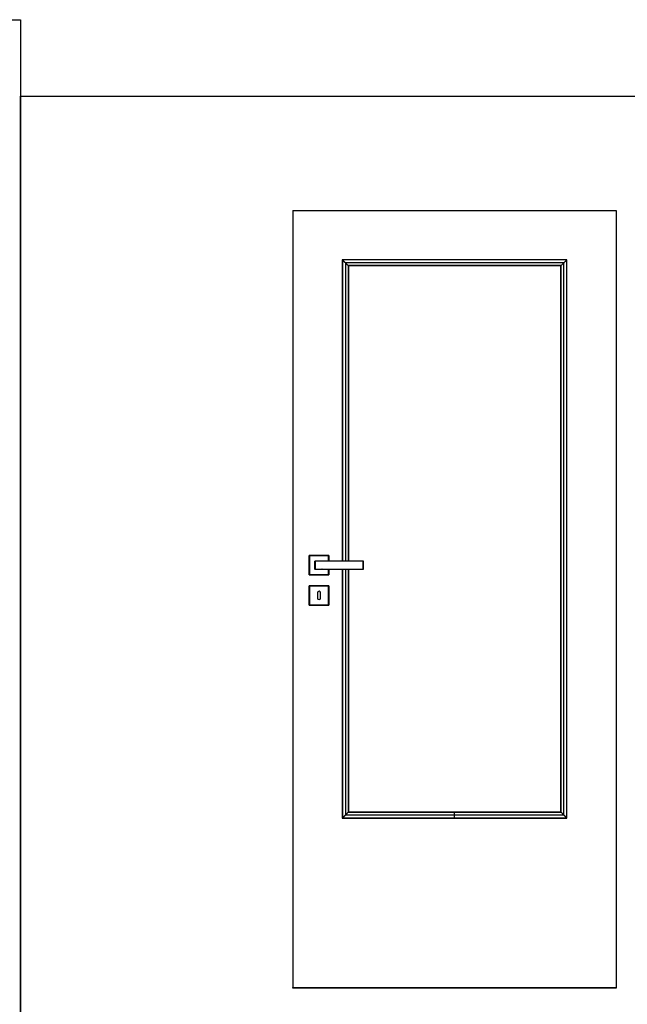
# Model space of a CAD drawing. Header units: millimetres. Extents: x -10980 to 5840, y 5 to 4205.
# Tile 24 of 32: x 98 to 1684, y 1635 to 4205. Entities that reach past the tile are written whole.
import ezdxf

# ---------------------------------------------------------------- set-up
doc = ezdxf.new("R2010")
doc.units = ezdxf.units.MM
doc.layers.add('152', color=250, linetype='Continuous')
doc.layers.add('256', color=250, linetype='Continuous')

msp = doc.modelspace()

# ---------------------------------------------------------------- linework, layer by layer
at = {"layer": '152', "linetype": 'Continuous', "lineweight": -3}
for p, q in [((810.8, 3707.4), (1654.8, 3707.4)), ((810.8, 3707.4), (810.8, 1679.4)), ((1654.8, 3707.4), (1654.8, 1679.4)), ((1526, 3578.5), (939.6, 3578.5)), ((939.6, 3578.5), (939.6, 2792.4)), ((1526, 2121.2), (1526, 3578.5)), ((956, 3562.2), (956, 2792.4)), ((1509.6, 3562.2), (956, 3562.2)), ((1509.6, 2137.6), (1509.6, 3562.2)), ((853.3, 2756.4), (853.3, 2806.4)), ((853.8, 2806.4), (853.3, 2806.4)), ((853.8, 2806.9), (903.8, 2806.9)), ((853.8, 2806.9), (853.8, 2806.4)), ((903.8, 2806.4), (853.8, 2806.4)), ((853.8, 2806.4), (853.8, 2756.4)), ((903.8, 2806.9), (903.8, 2806.4)), ((903.8, 2792.4), (903.8, 2806.4)), ((904.3, 2806.4), (903.8, 2806.4)), ((904.3, 2806.4), (904.3, 2792.4)), ((853.3, 2756.4), (853.8, 2756.4)), ((853.8, 2756.4), (903.8, 2756.4)), ((853.8, 2756.4), (853.8, 2755.9)), ((903.8, 2755.9), (853.8, 2755.9)), ((903.8, 2770.7), (903.8, 2771)), ((903.8, 2756.4), (903.8, 2770.4)), ((904.3, 2756.4), (903.8, 2756.4)), ((903.8, 2755.9), (903.8, 2756.4)), ((904.3, 2771), (904.3, 2770.7)), ((904.3, 2770.4), (904.3, 2756.4)), ((939.6, 2770.4), (939.6, 2121.2)), ((956, 2770.4), (956, 2137.6)), ((853.3, 2727.4), (853.8, 2727.4)), ((853.3, 2677.4), (853.3, 2727.4)), ((853.8, 2727.9), (853.8, 2727.4)), ((853.8, 2727.9), (903.8, 2727.9)), ((903.8, 2727.4), (853.8, 2727.4)), ((853.8, 2727.4), (853.8, 2677.4)), ((903.8, 2727.9), (903.8, 2727.4)), ((903.8, 2677.4), (903.8, 2727.4)), ((904.3, 2727.4), (903.8, 2727.4)), ((904.3, 2727.4), (904.3, 2677.4)), ((874.8, 2709.4), (874.8, 2695.4)), ((882.8, 2695.4), (882.8, 2709.4)), ((853.3, 2677.4), (853.8, 2677.4)), ((853.8, 2677.4), (853.8, 2676.9)), ((853.8, 2677.4), (903.8, 2677.4)), ((903.8, 2676.9), (853.8, 2676.9)), ((903.8, 2676.9), (903.8, 2677.4)), ((903.8, 2677.4), (904.3, 2677.4)), ((956, 2137.6), (1232.8, 2137.6)), ((1232.8, 2137.6), (1509.6, 2137.6)), ((939.6, 2121.2), (1232.8, 2121.2)), ((1232.8, 2121.2), (1526, 2121.2)), ((810.8, 1679.4), (1654.8, 1679.4)), ((810.8, 1677.4), (810.8, 1679.4)), ((1654.8, 1677.4), (810.8, 1677.4)), ((1654.8, 1679.4), (1654.8, 1677.4))]:
    msp.add_line(p, q, dxfattribs=at)
for centre, radius, start, end in [((853.8, 2806.4), 0.5, 90, 180), ((903.8, 2806.4), 0.5, 0, 90), ((868.8, 2791.9), 0.5, 90, 180), ((993.8, 2791.9), 0.5, 0, 90), ((853.8, 2756.4), 0.5, 180, 270), ((868.8, 2770.9), 0.5, 180, 270), ((903.8, 2756.4), 0.5, 270, 0), ((993.8, 2770.9), 0.5, 270, 0), ((853.8, 2727.4), 0.5, 90, 180), ((903.8, 2727.4), 0.5, 0, 90), ((878.8, 2709.4), 4, 0, 180), ((853.8, 2677.4), 0.5, 180, 270), ((878.8, 2695.4), 4, 180, 0), ((903.8, 2677.4), 0.5, 270, 0)]:
    msp.add_arc(centre, radius, start, end, dxfattribs=at)
for centre, major_axis, ratio, start_param, end_param in [((868.8, 2791.9), (0.5, 0), 0.4722, 3.141593, 4.709247), ((868.8, 2791.9), (0, 0.5), 0.003565, 0, 2.062579), ((993.8, 2791.9), (0, 0.5), 0.001266, 0, 1.053591), ((993.8, 2791.9), (0.5, 0), 0.494453, 0, 1.571897), ((868.8, 2770.9), (0.5, 0), 0.4722, 1.573939, 3.141593), ((868.8, 2770.9), (0, 0.5), 0.003565, 1.079014, 3.141593), ((993.8, 2770.9), (0.5, 0), 0.494453, 4.711288, 6.283185), ((993.8, 2770.9), (0, 0.5), 0.001266, 2.088001, 3.141593)]:
    msp.add_ellipse(centre, major_axis=major_axis, ratio=ratio, start_param=start_param, end_param=end_param, dxfattribs=at)
for points, knots in [([(939.7, 3578.5), (939.7, 3575.5), (939.7, 3567.9), (939.7, 3557), (939.7, 3546.2), (939.7, 3537.1), (939.7, 3528.5), (939.7, 3519.7), (939.7, 3510.9), (939.7, 3486.4), (939.7, 3431.8), (939.7, 3321), (939.7, 3123.1), (939.7, 2938.2), (939.7, 2812.5), (939.7, 2792.4)], [0, 0, 0, 0, 0.011413, 0.029048, 0.04177, 0.052514, 0.063512, 0.074737, 0.085998, 0.097259, 0.168041, 0.294437, 0.520145, 0.923195, 1, 1, 1, 1]), ([(944.6, 3573.6), (944.6, 3573.6), (944.5, 3573.7), (944.4, 3573.8), (944.3, 3573.9), (944.1, 3574.1), (944, 3574.2), (943.7, 3574.5), (943.4, 3574.8), (943.1, 3575.1), (943, 3575.2), (942.7, 3575.5), (942.6, 3575.6), (942.5, 3575.7), (942.4, 3575.8), (942.3, 3575.9), (942.2, 3576), (942.1, 3576.1), (942, 3576.2), (941.8, 3576.4), (941.7, 3576.5), (941.5, 3576.7), (941.4, 3576.8), (941.2, 3577), (941.2, 3577), (941.1, 3577.1), (941.1, 3577.1), (941, 3577.2), (941, 3577.2), (940.9, 3577.3), (940.8, 3577.4), (940.6, 3577.6), (940.6, 3577.6), (940.5, 3577.7), (940.5, 3577.7), (940.4, 3577.8), (940.4, 3577.8), (940.4, 3577.8), (940.3, 3577.9), (940.2, 3578), (940.2, 3578), (940.1, 3578.1), (940.1, 3578.1), (940, 3578.2)], [0, 0, 0, 0, 0.03125, 0.03125, 0.0625, 0.0625, 0.125, 0.125, 0.25, 0.25, 0.3125, 0.3125, 0.375, 0.375, 0.40625, 0.40625, 0.4375, 0.4375, 0.5, 0.5, 0.5625, 0.5625, 0.625, 0.625, 0.65625, 0.65625, 0.671875, 0.671875, 0.6875, 0.6875, 0.75, 0.75, 0.8125, 0.8125, 0.828125, 0.828125, 0.84375, 0.84375, 0.875, 0.875, 0.9375, 0.9375, 1, 1, 1, 1]), ([(948, 3570.2), (947.9, 3570.3), (947.8, 3570.4), (947.5, 3570.7), (947.4, 3570.8), (947.1, 3571.1), (947, 3571.2), (946.8, 3571.4), (946.7, 3571.5), (946.5, 3571.6), (946.5, 3571.7), (946.4, 3571.8), (946.3, 3571.9), (946.1, 3572.1), (945.8, 3572.4), (945.7, 3572.5), (945.4, 3572.8), (945.1, 3573.1), (944.8, 3573.4), (944.6, 3573.6)], [0, 0, 0, 0, 0.125, 0.125, 0.25, 0.25, 0.375, 0.375, 0.4375, 0.46875, 0.46875, 0.5, 0.5, 0.625, 0.625, 0.75, 0.75, 0.875, 1, 1, 1, 1]), ([(1517.6, 3570.2), (1517.8, 3570.3), (1517.9, 3570.4), (1518.1, 3570.7), (1518.3, 3570.8), (1518.5, 3571.1), (1518.7, 3571.2), (1518.9, 3571.4), (1519, 3571.5), (1519.1, 3571.6), (1519.2, 3571.7), (1519.2, 3571.8), (1519.4, 3571.9), (1519.6, 3572.1), (1519.8, 3572.4), (1520, 3572.5), (1520.3, 3572.8), (1520.6, 3573.1), (1520.9, 3573.4), (1521, 3573.6)], [0, 0, 0, 0, 0.125, 0.125, 0.25, 0.25, 0.375, 0.375, 0.4375, 0.46875, 0.46875, 0.5, 0.5, 0.625, 0.625, 0.75, 0.75, 0.875, 1, 1, 1, 1]), ([(1521, 3573.6), (1521.1, 3573.6), (1521.2, 3573.7), (1521.3, 3573.8), (1521.3, 3573.9), (1521.5, 3574.1), (1521.6, 3574.2), (1522, 3574.5), (1522.2, 3574.8), (1522.6, 3575.1), (1522.7, 3575.2), (1522.9, 3575.5), (1523, 3575.6), (1523.2, 3575.7), (1523.3, 3575.8), (1523.4, 3575.9), (1523.4, 3576), (1523.6, 3576.1), (1523.7, 3576.2), (1523.9, 3576.4), (1524, 3576.5), (1524.2, 3576.7), (1524.3, 3576.8), (1524.4, 3577), (1524.5, 3577), (1524.6, 3577.1), (1524.6, 3577.1), (1524.6, 3577.2), (1524.7, 3577.2), (1524.8, 3577.3), (1524.9, 3577.4), (1525, 3577.6), (1525.1, 3577.6), (1525.2, 3577.7), (1525.2, 3577.7), (1525.2, 3577.8), (1525.3, 3577.8), (1525.3, 3577.8), (1525.3, 3577.9), (1525.4, 3578), (1525.5, 3578), (1525.6, 3578.1), (1525.6, 3578.1), (1525.6, 3578.2)], [0, 0, 0, 0, 0.03125, 0.03125, 0.0625, 0.0625, 0.125, 0.125, 0.25, 0.25, 0.3125, 0.3125, 0.375, 0.375, 0.40625, 0.40625, 0.4375, 0.4375, 0.5, 0.5, 0.5625, 0.5625, 0.625, 0.625, 0.65625, 0.65625, 0.671875, 0.671875, 0.6875, 0.6875, 0.75, 0.75, 0.8125, 0.8125, 0.828125, 0.828125, 0.84375, 0.84375, 0.875, 0.875, 0.9375, 0.9375, 1, 1, 1, 1]), ([(1526, 2121.2), (1526, 2124.2), (1526, 2131.8), (1526, 2142.8), (1526, 2153.6), (1526, 2162.6), (1526, 2171.2), (1526, 2180), (1526, 2188.8), (1526, 2213.3), (1526, 2267.9), (1526, 2378.7), (1526, 2576.6), (1526, 2875.8), (1526, 3175), (1526, 3394.6), (1526, 3483.1), (1526, 3515.7), (1526, 3525.3), (1526, 3535.5), (1526, 3548.3), (1526, 3563), (1526, 3573.7), (1526, 3578.5)], [0, 0, 0, 0, 0.006162, 0.015675, 0.022538, 0.028334, 0.034267, 0.040322, 0.046397, 0.052472, 0.090655, 0.15884, 0.280598, 0.498023, 0.774747, 0.896505, 0.950079, 0.957064, 0.96366, 0.969786, 0.978004, 0.990079, 1, 1, 1, 1]), ([(955, 3563.2), (954.7, 3563.5), (954.2, 3564), (953.6, 3564.6), (953.3, 3564.9), (952.8, 3565.4), (952.4, 3565.8), (952, 3566.2), (951.7, 3566.5), (951.5, 3566.7), (951.1, 3567.1), (950.7, 3567.5), (950.2, 3568), (949.9, 3568.3), (949.8, 3568.4), (949.1, 3569.1), (948.6, 3569.6), (948, 3570.2)], [0, 0, 0, 0, 0.125, 0.1875, 0.25, 0.25, 0.375, 0.4375, 0.4375, 0.5, 0.5, 0.625, 0.6875, 0.6875, 0.75, 0.75, 1, 1, 1, 1]), ([(956, 3562.2), (956, 3562.2), (956, 3562.2), (956, 3562.2), (956, 3562.2), (956, 3562.2), (956, 3562.2), (956, 3562.2), (955.9, 3562.3), (955.9, 3562.3), (955.9, 3562.3), (955.9, 3562.3), (955.8, 3562.4), (955.8, 3562.4), (955.8, 3562.4), (955.7, 3562.5), (955.6, 3562.6), (955.5, 3562.7), (955.5, 3562.7), (955.5, 3562.7), (955.5, 3562.7), (955.4, 3562.8), (955.4, 3562.8), (955.3, 3562.9), (955.2, 3563), (955.1, 3563.1), (955, 3563.2), (955, 3563.2)], [0, 0, 0, 0, 0.119689, 0.119689, 0.151128, 0.151128, 0.182568, 0.182568, 0.245447, 0.308327, 0.339766, 0.339766, 0.371206, 0.371206, 0.496965, 0.496965, 0.622724, 0.622724, 0.654163, 0.654163, 0.685603, 0.685603, 0.748482, 0.748482, 0.874241, 0.874241, 1, 1, 1, 1]), ([(1509.6, 3562.2), (1509.6, 3562.2), (1509.6, 3562.2), (1509.7, 3562.2), (1509.7, 3562.2), (1509.7, 3562.2), (1509.7, 3562.2), (1509.7, 3562.2), (1509.7, 3562.3), (1509.8, 3562.3), (1509.8, 3562.3), (1509.8, 3562.3), (1509.8, 3562.4), (1509.9, 3562.4), (1509.9, 3562.4), (1510, 3562.5), (1510.1, 3562.6), (1510.1, 3562.7), (1510.1, 3562.7), (1510.2, 3562.7), (1510.2, 3562.7), (1510.2, 3562.8), (1510.3, 3562.8), (1510.4, 3562.9), (1510.4, 3563), (1510.6, 3563.1), (1510.6, 3563.2), (1510.7, 3563.2)], [0, 0, 0, 0, 0.119778, 0.119778, 0.151214, 0.151214, 0.182651, 0.182651, 0.245524, 0.308397, 0.339833, 0.339833, 0.37127, 0.37127, 0.497016, 0.497016, 0.622762, 0.622762, 0.654198, 0.654198, 0.685635, 0.685635, 0.748508, 0.748508, 0.874254, 0.874254, 1, 1, 1, 1]), ([(1510.7, 3563.2), (1511.3, 3563.8), (1511.9, 3564.4), (1512.8, 3565.3), (1513.3, 3565.8), (1513.7, 3566.2), (1514, 3566.5), (1514.1, 3566.7), (1514.6, 3567.1), (1515, 3567.5), (1515.4, 3568), (1515.7, 3568.3), (1515.9, 3568.4), (1516.6, 3569.1), (1517.1, 3569.6), (1517.6, 3570.2)], [0, 0, 0, 0, 0.25, 0.25, 0.375, 0.4375, 0.4375, 0.5, 0.5, 0.625, 0.6875, 0.6875, 0.75, 0.75, 1, 1, 1, 1]), ([(868.3, 2770.9), (868.3, 2771.3), (868.3, 2772.1), (868.3, 2772.9), (868.3, 2773.6), (868.3, 2773.8), (868.3, 2774.1), (868.3, 2774.2), (868.3, 2774.4), (868.3, 2775), (868.3, 2776), (868.3, 2777.3), (868.3, 2778.6), (868.3, 2779.5), (868.3, 2780.5), (868.3, 2780.9), (868.3, 2781.8), (868.3, 2782.3), (868.3, 2783.2), (868.3, 2784.1), (868.3, 2785.4), (868.3, 2786.8), (868.3, 2787.6), (868.3, 2788.3), (868.3, 2788.5), (868.3, 2788.9), (868.3, 2789.2), (868.3, 2789.8), (868.3, 2790.6), (868.3, 2791.5), (868.3, 2791.9)], [0, 0, 0, 0, 0.0625, 0.125, 0.125, 0.15625, 0.15625, 0.171875, 0.171875, 0.1875, 0.25, 0.3125, 0.375, 0.4375, 0.4375, 0.5, 0.5, 0.5625, 0.5625, 0.625, 0.6875, 0.75, 0.8125, 0.8125, 0.84375, 0.84375, 0.875, 0.875, 0.9375, 1, 1, 1, 1]), ([(868.8, 2792.4), (874, 2792.4), (879.2, 2792.4), (887.1, 2792.4), (889.7, 2792.4), (894.9, 2792.4), (897.5, 2792.4), (902.7, 2792.4), (905.3, 2792.4), (910.5, 2792.4), (913.1, 2792.4), (918.3, 2792.4), (920.9, 2792.4), (924.8, 2792.4), (926.1, 2792.4), (928.7, 2792.4), (930, 2792.4), (932.6, 2792.4), (933.9, 2792.4), (936.5, 2792.4), (937.8, 2792.4), (941.7, 2792.4), (947, 2792.4), (952.2, 2792.4), (957.4, 2792.4), (960, 2792.4), (967.8, 2792.4), (973, 2792.4), (983.4, 2792.4), (988.6, 2792.4), (993.8, 2792.4)], [0, 0, 0, 0, 0.125, 0.125, 0.1875, 0.1875, 0.25, 0.25, 0.3125, 0.3125, 0.375, 0.375, 0.4375, 0.4375, 0.46875, 0.46875, 0.5, 0.5, 0.53125, 0.53125, 0.5625, 0.5625, 0.625, 0.6875, 0.6875, 0.75, 0.75, 0.875, 0.875, 1, 1, 1, 1]), ([(975.5, 2792.1), (973.8, 2792.1), (972.1, 2792), (967.8, 2792), (965.2, 2792), (960, 2792), (957.4, 2792), (952.2, 2791.9), (949.6, 2791.9), (944.4, 2791.9), (941.7, 2791.9), (937.8, 2791.9), (936.5, 2791.9), (933.9, 2791.9), (932.6, 2791.9), (930, 2791.9), (928.7, 2791.9), (926.1, 2791.9), (924.8, 2791.8), (920.9, 2791.8), (918.3, 2791.8), (913.1, 2791.8), (910.5, 2791.8), (905.3, 2791.8), (902.7, 2791.8), (897.5, 2791.7), (894.9, 2791.7), (889.7, 2791.7), (887.1, 2791.7), (879.2, 2791.7), (874, 2791.6), (868.8, 2791.6)], [0, 0, 0, 0, 0.047828, 0.047828, 0.121072, 0.121072, 0.194316, 0.194316, 0.26756, 0.26756, 0.340804, 0.340804, 0.377426, 0.377426, 0.414048, 0.414048, 0.45067, 0.45067, 0.487292, 0.487292, 0.560536, 0.560536, 0.63378, 0.63378, 0.707024, 0.707024, 0.780268, 0.780268, 0.853512, 0.853512, 1, 1, 1, 1]), ([(868.8, 2791.6), (868.8, 2791.2), (868.8, 2790.4), (868.8, 2789.6), (868.8, 2789), (868.8, 2788.8), (868.8, 2788.4), (868.8, 2788.1), (868.8, 2787.5), (868.8, 2786.6), (868.8, 2785.3), (868.8, 2784), (868.8, 2783.2), (868.8, 2782.3), (868.8, 2781.8), (868.8, 2780.9), (868.8, 2780.5), (868.8, 2779.6), (868.8, 2778.7), (868.8, 2777.4), (868.8, 2776.1), (868.8, 2775.2), (868.8, 2774.7), (868.8, 2774.6), (868.8, 2774.4), (868.8, 2774.3), (868.8, 2774), (868.8, 2773.5), (868.8, 2773.1), (868.8, 2772.7), (868.8, 2772.5), (868.8, 2771.9), (868.8, 2771.5), (868.8, 2771.1)], [0, 0, 0, 0, 0.0625, 0.125, 0.125, 0.15625, 0.15625, 0.1875, 0.1875, 0.25, 0.3125, 0.375, 0.4375, 0.4375, 0.5, 0.5, 0.5625, 0.5625, 0.625, 0.6875, 0.75, 0.8125, 0.8125, 0.828125, 0.828125, 0.84375, 0.84375, 0.875, 0.90625, 0.90625, 0.9375, 0.9375, 1, 1, 1, 1]), ([(993.8, 2792.1), (988.6, 2792.1), (983.4, 2792.1), (977.3, 2792.1), (976.4, 2792.1), (975.5, 2792.1)], [0, 0, 0, 0, 0.852152, 0.852152, 1, 1, 1, 1]), ([(993.8, 2770.6), (993.8, 2771), (993.8, 2771.9), (993.8, 2772.7), (993.8, 2773.4), (993.8, 2773.7), (993.8, 2774), (993.8, 2774.3), (993.8, 2774.4), (993.8, 2774.9), (993.8, 2775.4), (993.8, 2776.3), (993.8, 2777.2), (993.8, 2778.6), (993.8, 2779.5), (993.8, 2780.4), (993.8, 2780.9), (993.8, 2781.8), (993.8, 2782.3), (993.8, 2783.2), (993.8, 2784.2), (993.8, 2785.5), (993.8, 2786.4), (993.8, 2787.4), (993.8, 2787.8), (993.8, 2788.4), (993.8, 2788.5), (993.8, 2788.7), (993.8, 2789), (993.8, 2789.5), (993.8, 2789.8), (993.8, 2790), (993.8, 2790.1), (993.8, 2790.4), (993.8, 2790.7), (993.8, 2791.3), (993.8, 2791.7), (993.8, 2792.1)], [0, 0, 0, 0, 0.0625, 0.125, 0.125, 0.15625, 0.171875, 0.171875, 0.1875, 0.1875, 0.25, 0.25, 0.3125, 0.375, 0.4375, 0.4375, 0.5, 0.5, 0.5625, 0.5625, 0.625, 0.6875, 0.75, 0.75, 0.8125, 0.8125, 0.828125, 0.828125, 0.84375, 0.875, 0.890625, 0.890625, 0.90625, 0.90625, 0.9375, 0.9375, 1, 1, 1, 1]), ([(994.3, 2791.9), (994.3, 2791.5), (994.3, 2790.7), (994.3, 2789.8), (994.3, 2789.2), (994.3, 2789), (994.3, 2788.5), (994.3, 2788.3), (994.3, 2787.7), (994.3, 2787.2), (994.3, 2786.3), (994.3, 2785.5), (994.3, 2784.1), (994.3, 2783.2), (994.3, 2782.3), (994.3, 2781.8), (994.3, 2780.9), (994.3, 2780.4), (994.3, 2779.5), (994.3, 2778.6), (994.3, 2777.3), (994.3, 2776.4), (994.3, 2775.5), (994.3, 2775.1), (994.3, 2774.5), (994.3, 2774.4), (994.3, 2774.2), (994.3, 2773.9), (994.3, 2773.6), (994.3, 2772.9), (994.3, 2772.1), (994.3, 2771.3), (994.3, 2770.9)], [0, 0, 0, 0, 0.0625, 0.125, 0.125, 0.15625, 0.15625, 0.1875, 0.1875, 0.25, 0.25, 0.3125, 0.375, 0.4375, 0.4375, 0.5, 0.5, 0.5625, 0.5625, 0.625, 0.6875, 0.75, 0.75, 0.8125, 0.8125, 0.828125, 0.828125, 0.84375, 0.875, 0.875, 0.9375, 1, 1, 1, 1]), ([(868.8, 2771.1), (874, 2771.1), (879.2, 2771.1), (887.1, 2771.1), (889.7, 2771), (894.9, 2771), (897.5, 2771), (902.7, 2771), (905.3, 2771), (910.5, 2770.9), (913.1, 2770.9), (918.3, 2770.9), (920.9, 2770.9), (924.8, 2770.9), (926.1, 2770.9), (928.7, 2770.9), (930, 2770.9), (932.6, 2770.9), (933.9, 2770.9), (936.5, 2770.9), (937.8, 2770.8), (941.7, 2770.8), (944.4, 2770.8), (949.6, 2770.8), (952.2, 2770.8), (957.4, 2770.8), (960, 2770.7), (965.2, 2770.7), (967.8, 2770.7), (973, 2770.7), (975.6, 2770.7), (983.4, 2770.6), (988.6, 2770.6), (993.8, 2770.6)], [0, 0, 0, 0, 0.125, 0.125, 0.1875, 0.1875, 0.25, 0.25, 0.3125, 0.3125, 0.375, 0.375, 0.4375, 0.4375, 0.46875, 0.46875, 0.5, 0.5, 0.53125, 0.53125, 0.5625, 0.5625, 0.625, 0.625, 0.6875, 0.6875, 0.75, 0.75, 0.8125, 0.8125, 0.875, 0.875, 1, 1, 1, 1]), ([(993.8, 2770.4), (988.6, 2770.4), (983.4, 2770.4), (973, 2770.4), (967.8, 2770.4), (960, 2770.4), (957.4, 2770.4), (952.2, 2770.4), (947, 2770.4), (941.7, 2770.4), (937.8, 2770.4), (936.5, 2770.4), (933.9, 2770.4), (932.6, 2770.4), (930, 2770.4), (928.7, 2770.4), (926.1, 2770.4), (924.8, 2770.4), (920.9, 2770.4), (918.3, 2770.4), (913.1, 2770.4), (910.5, 2770.4), (905.3, 2770.4), (902.7, 2770.4), (897.5, 2770.4), (894.9, 2770.4), (889.7, 2770.4), (887.1, 2770.4), (879.2, 2770.4), (874, 2770.4), (868.8, 2770.4)], [0, 0, 0, 0, 0.125, 0.125, 0.25, 0.25, 0.3125, 0.3125, 0.375, 0.4375, 0.4375, 0.46875, 0.46875, 0.5, 0.5, 0.53125, 0.53125, 0.5625, 0.5625, 0.625, 0.625, 0.6875, 0.6875, 0.75, 0.75, 0.8125, 0.8125, 0.875, 0.875, 1, 1, 1, 1]), ([(886.7, 2771.3), (886.5, 2771.2), (886.3, 2771), (886, 2770.8), (885.9, 2770.7), (885.7, 2770.6), (885.6, 2770.5), (885.5, 2770.4)], [0, 0, 0, 0, 0.469777, 0.469777, 0.734889, 0.734889, 1, 1, 1, 1]), ([(939.7, 2770.4), (939.7, 2663.4), (939.7, 2497.3), (939.7, 2305.2), (939.7, 2216.6), (939.7, 2184), (939.7, 2174.4), (939.7, 2164.2), (939.7, 2151.4), (939.7, 2136.7), (939.7, 2126), (939.7, 2121.2)], [0, 0, 0, 0, 0.494325, 0.767662, 0.887931, 0.903611, 0.91842, 0.932173, 0.950622, 0.977727, 1, 1, 1, 1]), ([(955, 2136.5), (954.7, 2136.2), (954.2, 2135.7), (953.6, 2135.1), (953.3, 2134.8), (952.8, 2134.4), (952.4, 2133.9), (952, 2133.5), (951.7, 2133.2), (951.5, 2133.1), (951.1, 2132.6), (950.7, 2132.2), (950.2, 2131.8), (949.9, 2131.5), (949.8, 2131.3), (949.1, 2130.6), (948.6, 2130.1), (948, 2129.6)], [0, 0, 0, 0, 0.125, 0.1875, 0.25, 0.25, 0.375, 0.4375, 0.4375, 0.5, 0.5, 0.625, 0.6875, 0.6875, 0.75, 0.75, 1, 1, 1, 1]), ([(956, 2137.6), (956, 2137.6), (956, 2137.6), (956, 2137.5), (956, 2137.5), (956, 2137.5), (956, 2137.5), (956, 2137.5), (955.9, 2137.5), (955.9, 2137.4), (955.9, 2137.4), (955.9, 2137.4), (955.8, 2137.4), (955.8, 2137.3), (955.8, 2137.3), (955.7, 2137.2), (955.6, 2137.1), (955.5, 2137.1), (955.5, 2137.1), (955.5, 2137), (955.5, 2137), (955.4, 2137), (955.4, 2136.9), (955.3, 2136.8), (955.2, 2136.8), (955.1, 2136.6), (955, 2136.6), (955, 2136.5)], [0, 0, 0, 0, 0.119688, 0.119688, 0.151128, 0.151128, 0.182568, 0.182568, 0.245447, 0.308327, 0.339766, 0.339766, 0.371206, 0.371206, 0.496965, 0.496965, 0.622724, 0.622724, 0.654163, 0.654163, 0.685603, 0.685603, 0.748482, 0.748482, 0.874241, 0.874241, 1, 1, 1, 1]), ([(1232.8, 2136.5), (1232.8, 2136.5), (1232.8, 2136.5), (1232.8, 2136.5), (1232.8, 2136.5), (1232.8, 2136.5), (1232.8, 2136.5), (1232.8, 2136.5), (1232.8, 2136.5), (1232.8, 2136.6), (1232.8, 2136.6), (1232.8, 2136.7), (1232.8, 2136.7), (1232.8, 2136.8), (1232.8, 2136.9), (1232.8, 2137), (1232.8, 2137.1), (1232.8, 2137.2), (1232.8, 2137.2), (1232.8, 2137.3), (1232.8, 2137.4), (1232.8, 2137.4), (1232.8, 2137.5), (1232.8, 2137.5), (1232.8, 2137.5), (1232.8, 2137.6), (1232.8, 2137.6), (1232.8, 2137.6)], [0, 0, 0, 0, 0.000491, 0.000491, 0.000982, 0.001964, 0.003929, 0.007858, 0.015715, 0.031431, 0.062861, 0.062861, 0.125722, 0.125722, 0.251444, 0.251444, 0.377166, 0.377166, 0.502889, 0.502889, 0.628611, 0.628611, 0.754333, 0.754333, 0.880055, 0.880055, 1, 1, 1, 1]), ([(1232.8, 2129.6), (1232.8, 2130.1), (1232.8, 2130.6), (1232.8, 2131.7), (1232.8, 2132.3), (1232.8, 2133.4), (1232.8, 2134), (1232.8, 2135.2), (1232.8, 2135.9), (1232.8, 2136.5)], [0, 0, 0, 0, 0.25, 0.25, 0.5, 0.5, 0.75, 0.75, 1, 1, 1, 1]), ([(1509.6, 2137.6), (1509.6, 2137.6), (1509.6, 2137.6), (1509.7, 2137.5), (1509.7, 2137.5), (1509.7, 2137.5), (1509.7, 2137.5), (1509.7, 2137.5), (1509.7, 2137.5), (1509.7, 2137.5), (1509.8, 2137.4), (1509.8, 2137.4), (1509.9, 2137.3), (1509.9, 2137.3), (1509.9, 2137.3), (1509.9, 2137.3), (1509.9, 2137.3), (1510, 2137.2), (1510.1, 2137.1), (1510.2, 2137), (1510.2, 2137), (1510.3, 2136.9), (1510.3, 2136.9), (1510.4, 2136.8), (1510.4, 2136.8), (1510.5, 2136.7), (1510.6, 2136.6), (1510.6, 2136.6), (1510.7, 2136.5)], [0, 0, 0, 0, 0.119775, 0.119775, 0.182649, 0.182649, 0.214085, 0.214085, 0.245522, 0.245522, 0.371268, 0.371268, 0.434141, 0.434141, 0.465578, 0.465578, 0.497015, 0.497015, 0.622761, 0.622761, 0.748507, 0.748507, 0.779944, 0.779944, 0.81138, 0.874254, 0.874254, 1, 1, 1, 1]), ([(1510.7, 2136.5), (1511.3, 2135.9), (1511.9, 2135.3), (1512.7, 2134.5), (1512.8, 2134.4), (1513.1, 2134.1), (1513.6, 2133.6), (1514, 2133.2), (1514.4, 2132.8), (1514.6, 2132.6), (1514.9, 2132.3), (1515.3, 2131.9), (1515.7, 2131.5), (1516.6, 2130.6), (1517.1, 2130.1), (1517.6, 2129.6)], [0, 0, 0, 0, 0.25, 0.25, 0.3125, 0.3125, 0.375, 0.5, 0.5, 0.5625, 0.5625, 0.625, 0.75, 0.75, 1, 1, 1, 1]), ([(944.6, 2126.1), (944.6, 2126.1), (944.5, 2126), (944.4, 2125.9), (944.3, 2125.9), (944.1, 2125.7), (944, 2125.6), (943.7, 2125.2), (943.4, 2125), (943.1, 2124.6), (943, 2124.5), (942.7, 2124.3), (942.6, 2124.2), (942.5, 2124), (942.4, 2123.9), (942.3, 2123.8), (942.2, 2123.8), (942.1, 2123.6), (942, 2123.5), (941.8, 2123.3), (941.7, 2123.2), (941.5, 2123), (941.4, 2122.9), (941.2, 2122.8), (941.2, 2122.7), (941.1, 2122.6), (941.1, 2122.6), (941, 2122.6), (941, 2122.5), (940.9, 2122.4), (940.8, 2122.3), (940.6, 2122.2), (940.6, 2122.1), (940.5, 2122), (940.5, 2122), (940.4, 2122), (940.4, 2121.9), (940.4, 2121.9), (940.3, 2121.9), (940.2, 2121.8), (940.2, 2121.7), (940.1, 2121.6), (940.1, 2121.6), (940, 2121.6)], [0, 0, 0, 0, 0.03125, 0.03125, 0.0625, 0.0625, 0.125, 0.125, 0.25, 0.25, 0.3125, 0.3125, 0.375, 0.375, 0.40625, 0.40625, 0.4375, 0.4375, 0.5, 0.5, 0.5625, 0.5625, 0.625, 0.625, 0.65625, 0.65625, 0.671875, 0.671875, 0.6875, 0.6875, 0.75, 0.75, 0.8125, 0.8125, 0.828125, 0.828125, 0.84375, 0.84375, 0.875, 0.875, 0.9375, 0.9375, 1, 1, 1, 1]), ([(948, 2129.6), (947.9, 2129.4), (947.8, 2129.3), (947.5, 2129.1), (947.4, 2128.9), (947.1, 2128.7), (947, 2128.5), (946.8, 2128.3), (946.7, 2128.2), (946.5, 2128.1), (946.5, 2128), (946.4, 2128), (946.3, 2127.8), (946.1, 2127.6), (945.8, 2127.4), (945.7, 2127.2), (945.4, 2126.9), (945.1, 2126.6), (944.8, 2126.3), (944.6, 2126.1)], [0, 0, 0, 0, 0.125, 0.125, 0.25, 0.25, 0.375, 0.375, 0.4375, 0.46875, 0.46875, 0.5, 0.5, 0.625, 0.625, 0.75, 0.75, 0.875, 1, 1, 1, 1]), ([(1232.8, 2121.6), (1232.8, 2121.6), (1232.8, 2121.7), (1232.8, 2121.8), (1232.8, 2121.9), (1232.8, 2122.1), (1232.8, 2122.2), (1232.8, 2122.4), (1232.8, 2122.5), (1232.8, 2122.8), (1232.8, 2123), (1232.8, 2123.3), (1232.8, 2123.5), (1232.8, 2123.9), (1232.8, 2124.1), (1232.8, 2124.4), (1232.8, 2124.6), (1232.8, 2125), (1232.8, 2125.2), (1232.8, 2125.6), (1232.8, 2125.9), (1232.8, 2126.3), (1232.8, 2126.5), (1232.8, 2126.9), (1232.8, 2127.2), (1232.8, 2127.6), (1232.8, 2127.8), (1232.8, 2128.2), (1232.8, 2128.4), (1232.8, 2128.8), (1232.8, 2128.9), (1232.8, 2129.3), (1232.8, 2129.4), (1232.8, 2129.6)], [0, 0, 0, 0, 0.0625, 0.0625, 0.125, 0.125, 0.1875, 0.1875, 0.25, 0.25, 0.3125, 0.3125, 0.375, 0.375, 0.4375, 0.4375, 0.5, 0.5, 0.5625, 0.5625, 0.625, 0.625, 0.6875, 0.6875, 0.75, 0.75, 0.8125, 0.8125, 0.875, 0.875, 0.9375, 0.9375, 1, 1, 1, 1]), ([(1517.6, 2129.6), (1517.8, 2129.4), (1517.9, 2129.3), (1518.1, 2129.1), (1518.3, 2128.9), (1518.5, 2128.7), (1518.7, 2128.5), (1518.9, 2128.3), (1519, 2128.2), (1519.1, 2128.1), (1519.2, 2128), (1519.2, 2128), (1519.4, 2127.8), (1519.6, 2127.6), (1519.8, 2127.4), (1520, 2127.2), (1520.3, 2126.9), (1520.6, 2126.6), (1520.9, 2126.3), (1521, 2126.1)], [0, 0, 0, 0, 0.125, 0.125, 0.25, 0.25, 0.375, 0.375, 0.4375, 0.46875, 0.46875, 0.5, 0.5, 0.625, 0.625, 0.75, 0.75, 0.875, 1, 1, 1, 1]), ([(1521, 2126.1), (1521.1, 2126.1), (1521.2, 2126), (1521.3, 2125.9), (1521.3, 2125.9), (1521.5, 2125.7), (1521.6, 2125.6), (1522, 2125.2), (1522.2, 2125), (1522.6, 2124.6), (1522.7, 2124.5), (1522.9, 2124.3), (1523, 2124.2), (1523.2, 2124), (1523.3, 2123.9), (1523.4, 2123.8), (1523.4, 2123.8), (1523.6, 2123.6), (1523.7, 2123.5), (1523.9, 2123.3), (1524, 2123.2), (1524.2, 2123), (1524.3, 2122.9), (1524.4, 2122.8), (1524.5, 2122.7), (1524.6, 2122.6), (1524.6, 2122.6), (1524.6, 2122.6), (1524.7, 2122.5), (1524.8, 2122.4), (1524.9, 2122.3), (1525, 2122.2), (1525.1, 2122.1), (1525.2, 2122), (1525.2, 2122), (1525.2, 2122), (1525.3, 2121.9), (1525.3, 2121.9), (1525.3, 2121.9), (1525.4, 2121.8), (1525.5, 2121.7), (1525.6, 2121.6), (1525.6, 2121.6), (1525.6, 2121.6)], [0, 0, 0, 0, 0.03125, 0.03125, 0.0625, 0.0625, 0.125, 0.125, 0.25, 0.25, 0.3125, 0.3125, 0.375, 0.375, 0.40625, 0.40625, 0.4375, 0.4375, 0.5, 0.5, 0.5625, 0.5625, 0.625, 0.625, 0.65625, 0.65625, 0.671875, 0.671875, 0.6875, 0.6875, 0.75, 0.75, 0.8125, 0.8125, 0.828125, 0.828125, 0.84375, 0.84375, 0.875, 0.875, 0.9375, 0.9375, 1, 1, 1, 1])]:
    msp.add_open_spline(points, degree=3, knots=knots, dxfattribs=at)
for points in [[(1525.6, 3578.2), (1330.4, 3578.2), (1135.2, 3578.2), (940, 3578.2)], [(940, 3578.2), (940, 3316.2), (940, 3054.2), (940, 2792.2)], [(1525.6, 2121.6), (1525.6, 2607.1), (1525.6, 3092.6), (1525.6, 3578.2)], [(1517.6, 3570.2), (1327.8, 3570.2), (1137.9, 3570.2), (948, 3570.2)], [(948, 3570.2), (948, 3310.9), (948, 3051.5), (948, 2792.2)], [(955, 3563.2), (955, 3306.2), (955, 3049.2), (955, 2792.2)], [(1510.7, 3563.2), (1325.4, 3563.2), (1140.2, 3563.2), (955, 3563.2)], [(1510.7, 2136.5), (1510.7, 2612.1), (1510.7, 3087.7), (1510.7, 3563.2)], [(1517.6, 2129.6), (1517.6, 2609.8), (1517.6, 3090), (1517.6, 3570.2)], [(940, 2770.6), (940, 2554.2), (940, 2337.9), (940, 2121.6)], [(948, 2770.6), (948, 2556.9), (948, 2343.2), (948, 2129.6)], [(955, 2770.6), (955, 2559.2), (955, 2347.9), (955, 2136.5)], [(955, 2136.5), (1047.6, 2136.5), (1140.2, 2136.5), (1232.8, 2136.5)], [(1232.8, 2136.5), (1325.4, 2136.5), (1418.1, 2136.5), (1510.7, 2136.5)], [(940, 2121.6), (1037.6, 2121.6), (1135.2, 2121.6), (1232.8, 2121.6)], [(948, 2129.6), (1043, 2129.6), (1137.9, 2129.6), (1232.8, 2129.6)], [(1232.8, 2129.6), (1327.8, 2129.6), (1422.7, 2129.6), (1517.6, 2129.6)], [(1232.8, 2121.6), (1330.4, 2121.6), (1428, 2121.6), (1525.6, 2121.6)]]:
    msp.add_open_spline(points, degree=3, dxfattribs=at)
at = {"layer": '256', "linetype": 'Continuous', "lineweight": -3}
for p, q in [((-10980, 4205), (100, 4205)), ((100, 4205), (100, 5)), ((100, 5), (100, 4005)), ((100, 4005), (5840, 4005))]:
    msp.add_line(p, q, dxfattribs=at)

doc.saveas('drawing.dxf')
